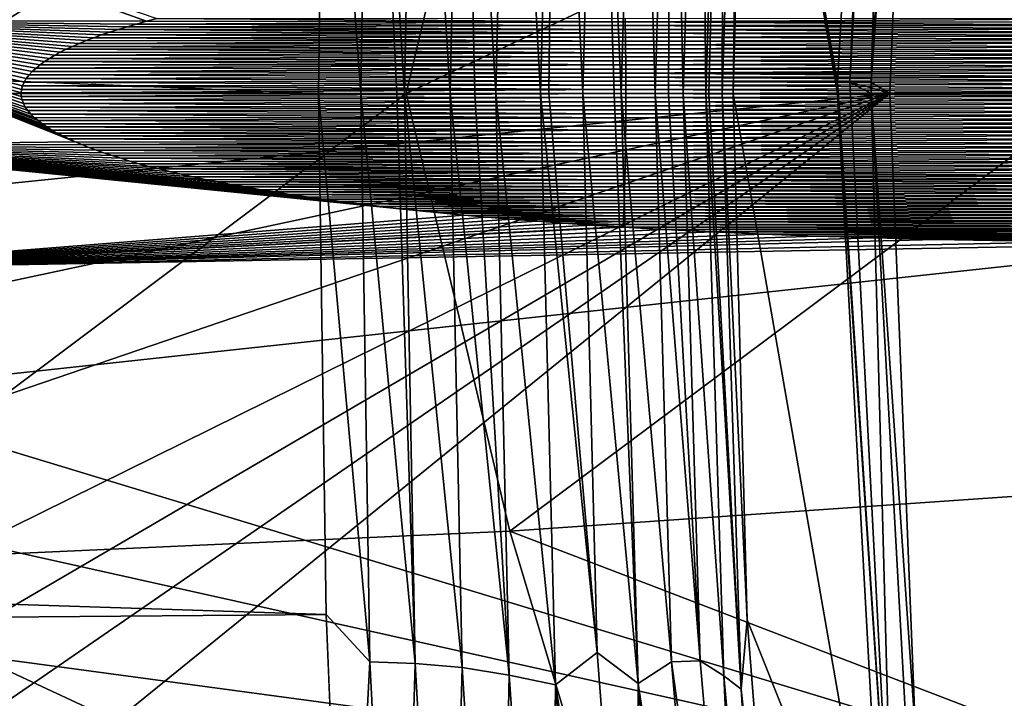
# Model space of a CAD drawing. Header units: metres. Extents: x -23 to 245, y -35 to 23.
# Tile 128 of 166: x 198.49 to 201.34, y -1.75 to 0.21. Entities that reach past the tile are written whole.
import ezdxf

# ---------------------------------------------------------------- set-up
doc = ezdxf.new("R2010")
doc.units = ezdxf.units.M
doc.layers.add('solid_509092_SW0002', color=7, linetype='CONTINUOUS')

msp = doc.modelspace()

# ---------------------------------------------------------------- linework, layer by layer
at = {"layer": 'solid_509092_SW0002'}
for points in [[(200.594666, 1.519918, 275.015442), (200.997131, 2.550088, 273.472931), (200.854965, 0.032237, 273.444641)], [(200.997131, 2.550088, 273.472931), (200.891495, 0.032217, 273.332428), (200.854965, 0.032237, 273.444641)], [(200.997131, 2.550088, 273.472931), (201.024078, 2.462093, 273.358826), (200.891495, 0.032217, 273.332428)], [(201.024078, 2.462093, 273.358826), (201.094772, 2.543943, 273.26062), (200.952942, 0.032158, 273.232361)], [(201.080994, 1.849052, 272.979828), (200.952942, 0.032158, 273.232361), (201.094772, 2.543943, 273.26062)], [(201.024078, 2.462093, 273.358826), (200.952942, 0.032158, 273.232361), (200.891495, 0.032217, 273.332428)], [(152.658768, 1.871954, 265.498077), (199.375519, 1.417285, 275.800781), (199.356552, 0, 275.739777)], [(152.658768, 1.871954, 265.498077), (199.356552, 0, 275.739777), (152.678085, 0, 265.401001)], [(201.080994, 1.849052, 272.979828), (197.521027, -0.000571, 272.271179), (197.546982, -0.353053, 272.276367)], [(201.080994, 1.849052, 272.979828), (197.546982, 0.352278, 272.276367), (197.521027, -0.000571, 272.271179)], [(201.080994, 1.849052, 272.979828), (197.546982, -0.353053, 272.276367), (201.006165, 0, 272.964935)], [(201.080994, 1.849052, 272.979828), (201.006165, 0, 272.964935), (200.952942, 0.032158, 273.232361)], [(199.907166, 1.679223, 275.804077), (200.040878, 1.707311, 275.755371), (199.997452, 0, 275.668762)], [(200.040878, 1.707311, 275.755371), (200.021133, 0, 275.657288), (199.997452, 0, 275.668762)], [(200.040878, 1.707311, 275.755371), (200.119476, 0, 275.600769), (200.021133, 0, 275.657288)], [(200.040878, 1.707311, 275.755371), (200.161057, 1.613854, 275.675964), (200.119476, 0, 275.600769)], [(200.577148, 1.71938, 275.145142), (200.553558, 0, 274.958649), (200.522202, 0, 275.077515)], [(200.526917, 1.681013, 275.263641), (200.577148, 1.71938, 275.145142), (200.522202, 0, 275.077515)], [(200.577148, 1.71938, 275.145142), (200.594666, 1.519918, 275.015442), (200.553558, 0, 274.958649)], [(199.770691, 1.657688, 275.834045), (199.907166, 1.679223, 275.804077), (199.868546, 0, 275.718658)], [(199.907166, 1.679223, 275.804077), (199.997452, 0, 275.668762), (199.868546, 0, 275.718658)], [(200.161057, 1.613854, 275.675964), (200.279724, 1.703034, 275.597443), (200.230865, 0, 275.516388)], [(200.279724, 1.703034, 275.597443), (200.32843, 0, 275.418427), (200.230865, 0, 275.516388)], [(200.279724, 1.703034, 275.597443), (200.375854, 1.64117, 275.490479), (200.32843, 0, 275.418427)], [(200.458801, 1.637839, 275.37851), (200.526917, 1.681013, 275.263641), (200.475204, 0, 275.194305)], [(200.526917, 1.681013, 275.263641), (200.484116, 0, 275.17514), (200.475204, 0, 275.194305)], [(200.526917, 1.681013, 275.263641), (200.522202, 0, 275.077515), (200.484116, 0, 275.17514)], [(199.770691, 1.657688, 275.834045), (199.73671, 0, 275.749878), (199.635452, 1.645342, 275.846069)], [(199.770691, 1.657688, 275.834045), (199.808151, 0, 275.735291), (199.73671, 0, 275.749878)], [(199.770691, 1.657688, 275.834045), (199.868546, 0, 275.718658), (199.808151, 0, 275.735291)], [(199.504807, 1.640908, 275.8414), (199.478424, 0, 275.758972), (199.375519, 1.417285, 275.800781)], [(199.504807, 1.640908, 275.8414), (199.582657, 0, 275.763367), (199.478424, 0, 275.758972)], [(199.635452, 1.645342, 275.846069), (199.604279, 0, 275.762909), (199.504807, 1.640908, 275.8414)], [(199.504807, 1.640908, 275.8414), (199.604279, 0, 275.762909), (199.582657, 0, 275.763367)], [(199.635452, 1.645342, 275.846069), (199.73671, 0, 275.749878), (199.604279, 0, 275.762909)], [(200.375854, 1.64117, 275.490479), (200.367661, 0, 275.370209), (200.32843, 0, 275.418427)], [(200.375854, 1.64117, 275.490479), (200.410004, 0, 275.310303), (200.367661, 0, 275.370209)], [(200.375854, 1.64117, 275.490479), (200.458801, 1.637839, 275.37851), (200.410004, 0, 275.310303)], [(200.458801, 1.637839, 275.37851), (200.475204, 0, 275.194305), (200.410004, 0, 275.310303)], [(200.161057, 1.613854, 275.675964), (200.21051, 0, 275.533691), (200.119476, 0, 275.600769)], [(200.161057, 1.613854, 275.675964), (200.230865, 0, 275.516388), (200.21051, 0, 275.533691)], [(200.594666, 1.519918, 275.015442), (200.854935, 0, 273.444641), (200.553558, 0, 274.958649)], [(200.594666, 1.519918, 275.015442), (200.85495, 0.016118, 273.444641), (200.854935, 0, 273.444641)], [(200.594666, 1.519918, 275.015442), (200.854965, 0.032237, 273.444641), (200.85495, 0.016118, 273.444641)], [(199.375519, 1.417285, 275.800781), (199.478424, 0, 275.758972), (199.356552, 0, 275.739777)], [(197.79805, 1.359189, 300.201172), (197.614395, 0, 300.185944), (199.908997, 1.263521, 300.624268)], [(199.908997, 1.263521, 300.624268), (197.614395, 0, 300.185944), (199.609558, 0, 300.583069)], [(201.987045, 1.120038, 301.04187), (199.908997, 1.263521, 300.624268), (199.609558, 0, 300.583069)], [(201.987045, 1.120038, 301.04187), (199.609558, 0, 300.583069), (201.602676, 0, 300.979828)], [(198.858963, 0.208371, 270.189972), (197.777527, 0.21004, 270.314606), (197.836548, 0.574299, 270.309479)], [(198.888657, 0.216088, 270.186584), (198.858963, 0.208371, 270.189972), (197.836548, 0.574299, 270.309479)], [(198.652802, -0.139255, 270.213593), (197.772339, -0.149807, 270.315063), (197.777527, 0.21004, 270.314606)], [(198.634476, -0.130975, 270.215698), (198.652802, -0.139255, 270.213593), (197.777527, 0.21004, 270.314606)], [(198.617172, -0.122591, 270.217682), (198.634476, -0.130975, 270.215698), (197.777527, 0.21004, 270.314606)], [(198.600861, -0.114073, 270.219543), (198.617172, -0.122591, 270.217682), (197.777527, 0.21004, 270.314606)], [(198.585571, -0.105419, 270.221283), (198.600861, -0.114073, 270.219543), (197.777527, 0.21004, 270.314606)], [(198.571289, -0.096597, 270.222931), (198.585571, -0.105419, 270.221283), (197.777527, 0.21004, 270.314606)], [(198.558044, -0.087592, 270.224426), (198.571289, -0.096597, 270.222931), (197.777527, 0.21004, 270.314606)], [(198.545868, -0.078383, 270.22583), (198.558044, -0.087592, 270.224426), (197.777527, 0.21004, 270.314606)], [(198.534821, -0.068941, 270.227081), (198.545868, -0.078383, 270.22583), (197.777527, 0.21004, 270.314606)], [(198.524979, -0.059263, 270.22821), (198.534821, -0.068941, 270.227081), (197.777527, 0.21004, 270.314606)], [(198.516418, -0.049277, 270.229187), (198.524979, -0.059263, 270.22821), (197.777527, 0.21004, 270.314606)], [(198.509247, -0.039065, 270.230011), (198.516418, -0.049277, 270.229187), (197.777527, 0.21004, 270.314606)], [(198.503738, -0.028848, 270.230652), (198.509247, -0.039065, 270.230011), (197.777527, 0.21004, 270.314606)], [(198.499863, -0.018599, 270.23111), (198.503738, -0.028848, 270.230652), (197.777527, 0.21004, 270.314606)], [(198.49765, -0.008419, 270.231354), (198.499863, -0.018599, 270.23111), (197.777527, 0.21004, 270.314606)], [(198.497101, 0.001701, 270.231415), (198.49765, -0.008419, 270.231354), (197.777527, 0.21004, 270.314606)], [(198.498245, 0.011972, 270.231293), (198.497101, 0.001701, 270.231415), (197.777527, 0.21004, 270.314606)], [(198.501099, 0.022404, 270.230957), (198.498245, 0.011972, 270.231293), (197.777527, 0.21004, 270.314606)], [(198.505707, 0.032886, 270.230438), (198.501099, 0.022404, 270.230957), (197.777527, 0.21004, 270.314606)], [(198.512146, 0.043456, 270.229706), (198.505707, 0.032886, 270.230438), (197.777527, 0.21004, 270.314606)], [(198.520065, 0.053808, 270.22879), (198.512146, 0.043456, 270.229706), (197.777527, 0.21004, 270.314606)], [(198.529449, 0.063842, 270.227722), (198.520065, 0.053808, 270.22879), (197.777527, 0.21004, 270.314606)], [(198.5401, 0.07362, 270.226501), (198.529449, 0.063842, 270.227722), (197.777527, 0.21004, 270.314606)], [(198.551956, 0.083129, 270.225128), (198.5401, 0.07362, 270.226501), (197.777527, 0.21004, 270.314606)], [(198.564941, 0.09241, 270.223633), (198.551956, 0.083129, 270.225128), (197.777527, 0.21004, 270.314606)], [(198.57901, 0.101483, 270.222046), (198.564941, 0.09241, 270.223633), (197.777527, 0.21004, 270.314606)], [(198.594147, 0.110368, 270.220306), (198.57901, 0.101483, 270.222046), (197.777527, 0.21004, 270.314606)], [(198.610291, 0.119096, 270.218445), (198.594147, 0.110368, 270.220306), (197.777527, 0.21004, 270.314606)], [(198.627487, 0.127674, 270.216492), (198.610291, 0.119096, 270.218445), (197.777527, 0.21004, 270.314606)], [(198.645721, 0.136133, 270.214386), (198.627487, 0.127674, 270.216492), (197.777527, 0.21004, 270.314606)], [(198.664978, 0.144474, 270.212189), (198.645721, 0.136133, 270.214386), (197.777527, 0.21004, 270.314606)], [(198.685287, 0.152722, 270.209869), (198.664978, 0.144474, 270.212189), (197.777527, 0.21004, 270.314606)], [(198.70668, 0.160876, 270.207428), (198.685287, 0.152722, 270.209869), (197.777527, 0.21004, 270.314606)], [(198.729156, 0.168956, 270.204834), (198.70668, 0.160876, 270.207428), (197.777527, 0.21004, 270.314606)], [(198.752747, 0.17696, 270.202148), (198.729156, 0.168956, 270.204834), (197.777527, 0.21004, 270.314606)], [(198.777512, 0.184901, 270.19931), (198.752747, 0.17696, 270.202148), (197.777527, 0.21004, 270.314606)], [(198.803421, 0.192779, 270.19635), (198.777512, 0.184901, 270.19931), (197.777527, 0.21004, 270.314606)], [(198.830582, 0.200603, 270.193237), (198.803421, 0.192779, 270.19635), (197.777527, 0.21004, 270.314606)], [(198.858963, 0.208371, 270.189972), (198.830582, 0.200603, 270.193237), (197.777527, 0.21004, 270.314606)], [(200.242264, 0.195893, 270.172577), (198.803421, 0.192779, 270.19635), (198.830582, 0.200603, 270.193237)], [(200.24205, 0.206774, 270.167664), (198.830582, 0.200603, 270.193237), (198.858963, 0.208371, 270.189972)], [(200.242264, 0.195893, 270.172577), (198.830582, 0.200603, 270.193237), (200.24205, 0.206774, 270.167664)], [(200.24205, 0.206774, 270.167664), (198.858963, 0.208371, 270.189972), (198.888657, 0.216088, 270.186584)], [(200.24205, 0.206774, 270.167664), (198.888657, 0.216088, 270.186584), (200.241837, 0.217545, 270.162537)], [(201.828247, 0.216107, 270.045471), (200.24205, 0.206774, 270.167664), (200.241837, 0.217545, 270.162537)], [(201.828247, 0.216107, 270.045471), (201.825302, 0.206123, 270.050537), (200.24205, 0.206774, 270.167664)], [(201.822495, 0.19612, 270.055328), (200.242264, 0.195893, 270.172577), (200.24205, 0.206774, 270.167664)], [(201.825302, 0.206123, 270.050537), (201.822495, 0.19612, 270.055328), (200.24205, 0.206774, 270.167664)], [(200.242661, 0.173825, 270.18158), (198.729156, 0.168956, 270.204834), (198.752747, 0.17696, 270.202148)], [(200.242844, 0.162651, 270.185699), (198.729156, 0.168956, 270.204834), (200.242661, 0.173825, 270.18158)], [(200.242661, 0.173825, 270.18158), (198.752747, 0.17696, 270.202148), (198.777512, 0.184901, 270.19931)], [(200.242477, 0.184908, 270.177185), (198.777512, 0.184901, 270.19931), (198.803421, 0.192779, 270.19635)], [(200.242661, 0.173825, 270.18158), (198.777512, 0.184901, 270.19931), (200.242477, 0.184908, 270.177185)], [(200.242477, 0.184908, 270.177185), (198.803421, 0.192779, 270.19635), (200.242264, 0.195893, 270.172577)], [(201.822495, 0.19612, 270.055328), (201.819839, 0.186122, 270.059906), (200.242264, 0.195893, 270.172577)], [(201.819839, 0.186122, 270.059906), (200.242477, 0.184908, 270.177185), (200.242264, 0.195893, 270.172577)], [(201.819839, 0.186122, 270.059906), (201.817337, 0.17613, 270.064209), (200.242477, 0.184908, 270.177185)], [(201.817337, 0.17613, 270.064209), (200.242661, 0.173825, 270.18158), (200.242477, 0.184908, 270.177185)], [(201.817337, 0.17613, 270.064209), (201.814987, 0.166086, 270.068268), (200.242661, 0.173825, 270.18158)], [(201.814987, 0.166086, 270.068268), (200.242844, 0.162651, 270.185699), (200.242661, 0.173825, 270.18158)], [(200.243164, 0.140051, 270.193176), (198.645721, 0.136133, 270.214386), (198.664978, 0.144474, 270.212189)], [(200.243011, 0.151391, 270.189575), (198.664978, 0.144474, 270.212189), (198.685287, 0.152722, 270.209869)], [(200.243164, 0.140051, 270.193176), (198.664978, 0.144474, 270.212189), (200.243011, 0.151391, 270.189575)], [(200.243011, 0.151391, 270.189575), (198.685287, 0.152722, 270.209869), (198.70668, 0.160876, 270.207428)], [(200.242844, 0.162651, 270.185699), (198.70668, 0.160876, 270.207428), (198.729156, 0.168956, 270.204834)], [(200.243011, 0.151391, 270.189575), (198.70668, 0.160876, 270.207428), (200.242844, 0.162651, 270.185699)], [(201.814987, 0.166086, 270.068268), (201.812805, 0.156005, 270.072052), (200.242844, 0.162651, 270.185699)], [(201.812805, 0.156005, 270.072052), (200.243011, 0.151391, 270.189575), (200.242844, 0.162651, 270.185699)], [(201.812805, 0.156005, 270.072052), (201.81076, 0.145907, 270.075592), (200.243011, 0.151391, 270.189575)], [(201.81076, 0.145907, 270.075592), (200.243164, 0.140051, 270.193176), (200.243011, 0.151391, 270.189575)], [(201.81076, 0.145907, 270.075592), (201.80867, 0.134802, 270.079224), (200.243164, 0.140051, 270.193176)], [(200.243439, 0.117158, 270.199554), (198.594147, 0.110368, 270.220306), (198.610291, 0.119096, 270.218445)], [(200.243561, 0.105617, 270.202362), (198.594147, 0.110368, 270.220306), (200.243439, 0.117158, 270.199554)], [(200.243439, 0.117158, 270.199554), (198.610291, 0.119096, 270.218445), (198.627487, 0.127674, 270.216492)], [(200.243301, 0.128638, 270.196503), (198.627487, 0.127674, 270.216492), (198.645721, 0.136133, 270.214386)], [(200.243439, 0.117158, 270.199554), (198.627487, 0.127674, 270.216492), (200.243301, 0.128638, 270.196503)], [(200.243301, 0.128638, 270.196503), (198.645721, 0.136133, 270.214386), (200.243164, 0.140051, 270.193176)], [(201.80867, 0.134802, 270.079224), (200.243301, 0.128638, 270.196503), (200.243164, 0.140051, 270.193176)], [(201.80867, 0.134802, 270.079224), (201.806763, 0.123726, 270.08255), (200.243301, 0.128638, 270.196503)], [(201.806763, 0.123726, 270.08255), (200.243439, 0.117158, 270.199554), (200.243301, 0.128638, 270.196503)], [(201.806763, 0.123726, 270.08255), (201.805023, 0.112706, 270.085571), (200.243439, 0.117158, 270.199554)], [(201.805023, 0.112706, 270.085571), (200.243561, 0.105617, 270.202362), (200.243439, 0.117158, 270.199554)], [(200.243774, 0.082376, 270.207092), (198.551956, 0.083129, 270.225128), (198.564941, 0.09241, 270.223633)], [(200.243668, 0.094021, 270.204865), (198.564941, 0.09241, 270.223633), (198.57901, 0.101483, 270.222046)], [(200.243774, 0.082376, 270.207092), (198.564941, 0.09241, 270.223633), (200.243668, 0.094021, 270.204865)], [(200.243561, 0.105617, 270.202362), (198.57901, 0.101483, 270.222046), (198.594147, 0.110368, 270.220306)], [(200.243668, 0.094021, 270.204865), (198.57901, 0.101483, 270.222046), (200.243561, 0.105617, 270.202362)], [(201.805023, 0.112706, 270.085571), (201.803436, 0.101754, 270.088348), (200.243561, 0.105617, 270.202362)], [(201.803436, 0.101754, 270.088348), (200.243668, 0.094021, 270.204865), (200.243561, 0.105617, 270.202362)], [(201.803436, 0.101754, 270.088348), (201.802032, 0.090837, 270.09079), (200.243668, 0.094021, 270.204865)], [(201.802032, 0.090837, 270.09079), (200.243774, 0.082376, 270.207092), (200.243668, 0.094021, 270.204865)], [(201.802032, 0.090837, 270.09079), (201.800797, 0.079954, 270.092987), (200.243774, 0.082376, 270.207092)], [(200.243927, 0.058963, 270.210663), (198.520065, 0.053808, 270.22879), (198.529449, 0.063842, 270.227722)], [(200.243988, 0.047208, 270.212036), (198.520065, 0.053808, 270.22879), (200.243927, 0.058963, 270.210663)], [(200.243851, 0.070688, 270.209015), (198.529449, 0.063842, 270.227722), (198.5401, 0.07362, 270.226501)], [(200.243927, 0.058963, 270.210663), (198.529449, 0.063842, 270.227722), (200.243851, 0.070688, 270.209015)], [(200.243774, 0.082376, 270.207092), (198.5401, 0.07362, 270.226501), (198.551956, 0.083129, 270.225128)], [(200.243851, 0.070688, 270.209015), (198.5401, 0.07362, 270.226501), (200.243774, 0.082376, 270.207092)], [(201.800797, 0.079954, 270.092987), (200.243851, 0.070688, 270.209015), (200.243774, 0.082376, 270.207092)], [(201.800797, 0.079954, 270.092987), (201.799713, 0.069103, 270.094879), (200.243851, 0.070688, 270.209015)], [(201.799713, 0.069103, 270.094879), (200.243927, 0.058963, 270.210663), (200.243851, 0.070688, 270.209015)], [(201.799713, 0.069103, 270.094879), (201.798798, 0.058286, 270.096466), (200.243927, 0.058963, 270.210663)], [(201.798065, 0.047502, 270.097748), (200.243988, 0.047208, 270.212036), (200.243927, 0.058963, 270.210663)], [(201.798798, 0.058286, 270.096466), (201.798065, 0.047502, 270.097748), (200.243927, 0.058963, 270.210663)], [(200.244064, 0.02363, 270.213867), (198.501099, 0.022404, 270.230957), (198.505707, 0.032886, 270.230438)], [(200.244034, 0.035428, 270.213104), (198.505707, 0.032886, 270.230438), (198.512146, 0.043456, 270.229706)], [(200.244064, 0.02363, 270.213867), (198.505707, 0.032886, 270.230438), (200.244034, 0.035428, 270.213104)], [(200.243988, 0.047208, 270.212036), (198.512146, 0.043456, 270.229706), (198.520065, 0.053808, 270.22879)], [(200.244034, 0.035428, 270.213104), (198.512146, 0.043456, 270.229706), (200.243988, 0.047208, 270.212036)], [(201.798065, 0.047502, 270.097748), (201.797485, 0.036751, 270.098755), (200.243988, 0.047208, 270.212036)], [(201.797485, 0.036751, 270.098755), (200.244034, 0.035428, 270.213104), (200.243988, 0.047208, 270.212036)], [(201.797485, 0.036751, 270.098755), (201.797012, 0.025664, 270.099609), (200.244034, 0.035428, 270.213104)], [(201.797012, 0.025664, 270.099609), (200.244064, 0.02363, 270.213867), (200.244034, 0.035428, 270.213104)], [(200.85495, 0.016118, 273.444641), (200.854965, 0.032237, 273.444641), (201.017471, -2.400246, 273.357513)], [(200.854965, 0.032237, 273.444641), (200.891495, 0.032217, 273.332428), (201.017471, -2.400246, 273.357513)], [(200.891495, 0.032217, 273.332428), (200.952927, 0.016079, 273.232361), (200.952927, 0, 273.232361)], [(201.017471, -2.400246, 273.357513), (200.891495, 0.032217, 273.332428), (200.952927, 0, 273.232361)], [(200.891495, 0.032217, 273.332428), (200.952942, 0.032158, 273.232361), (200.952927, 0.016079, 273.232361)], [(201.006165, 0, 272.964935), (200.952927, 0.016079, 273.232361), (200.952942, 0.032158, 273.232361)], [(152.678085, 0, 265.401001), (199.377899, -1.5041, 275.807983), (152.658768, -1.871932, 265.498077)], [(152.678085, 0, 265.401001), (199.356552, 0, 275.739777), (199.377899, -1.5041, 275.807983)], [(197.546982, -0.353053, 272.276367), (197.628113, -0.720924, 272.292511), (201.006165, 0, 272.964935)], [(197.628113, -0.720924, 272.292511), (197.770905, -1.103493, 272.320923), (201.006165, 0, 272.964935)], [(197.770905, -1.103493, 272.320923), (197.981171, -1.493634, 272.362793), (201.006165, 0, 272.964935)], [(197.981171, -1.493634, 272.362793), (198.113556, -1.689939, 272.38913), (201.006165, 0, 272.964935)], [(198.113556, -1.689939, 272.38913), (198.265808, -1.885767, 272.419434), (201.006165, 0, 272.964935)], [(198.265808, -1.885767, 272.419434), (198.438354, -2.080821, 272.453796), (201.006165, 0, 272.964935)], [(198.438354, -2.080821, 272.453796), (201.080978, -1.848937, 272.979828), (201.006165, 0, 272.964935)], [(200.24408, 0.01182, 270.214325), (198.497101, 0.001701, 270.231415), (198.498245, 0.011972, 270.231293)], [(200.244095, 0.000003, 270.214478), (198.497101, 0.001701, 270.231415), (200.24408, 0.01182, 270.214325)], [(200.244095, 0.000003, 270.214478), (198.49765, -0.008419, 270.231354), (198.497101, 0.001701, 270.231415)], [(200.24408, -0.011813, 270.214325), (198.49765, -0.008419, 270.231354), (200.244095, 0.000003, 270.214478)], [(200.24408, 0.01182, 270.214325), (198.498245, 0.011972, 270.231293), (198.501099, 0.022404, 270.230957)], [(200.24408, 0.01182, 270.214325), (198.501099, 0.022404, 270.230957), (200.244064, 0.02363, 270.213867)], [(199.356552, 0, 275.739777), (199.478424, 0, 275.758972), (199.504807, -1.640907, 275.8414)], [(199.377899, -1.5041, 275.807983), (199.356552, 0, 275.739777), (199.504807, -1.640907, 275.8414)], [(199.478424, 0, 275.758972), (199.582657, 0, 275.763367), (199.635452, -1.64534, 275.846069)], [(199.504807, -1.640907, 275.8414), (199.478424, 0, 275.758972), (199.635452, -1.64534, 275.846069)], [(199.582657, 0, 275.763367), (199.604279, 0, 275.762909), (199.635452, -1.64534, 275.846069)], [(199.604279, 0, 275.762909), (199.73671, 0, 275.749878), (199.770691, -1.657686, 275.834045)], [(199.635452, -1.64534, 275.846069), (199.604279, 0, 275.762909), (199.770691, -1.657686, 275.834045)], [(199.73671, 0, 275.749878), (199.808151, 0, 275.735291), (199.907166, -1.679222, 275.804077)], [(199.770691, -1.657686, 275.834045), (199.73671, 0, 275.749878), (199.907166, -1.679222, 275.804077)], [(199.808151, 0, 275.735291), (199.868546, 0, 275.718658), (199.907166, -1.679222, 275.804077)], [(199.868546, 0, 275.718658), (199.997452, 0, 275.668762), (200.040878, -1.70731, 275.755371)], [(199.907166, -1.679222, 275.804077), (199.868546, 0, 275.718658), (200.040878, -1.70731, 275.755371)], [(200.161057, -1.613871, 275.675964), (200.040878, -1.70731, 275.755371), (199.997452, 0, 275.668762)], [(200.021133, 0, 275.657288), (200.161057, -1.613871, 275.675964), (199.997452, 0, 275.668762)], [(200.021133, 0, 275.657288), (200.119476, 0, 275.600769), (200.161057, -1.613871, 275.675964)], [(200.279724, -1.703047, 275.597443), (200.161057, -1.613871, 275.675964), (200.119476, 0, 275.600769)], [(200.21051, 0, 275.533691), (200.279724, -1.703047, 275.597443), (200.119476, 0, 275.600769)], [(200.21051, 0, 275.533691), (200.230865, 0, 275.516388), (200.279724, -1.703047, 275.597443)], [(200.230865, 0, 275.516388), (200.32843, 0, 275.418427), (200.375854, -1.64118, 275.490479)], [(200.279724, -1.703047, 275.597443), (200.230865, 0, 275.516388), (200.375854, -1.64118, 275.490479)], [(201.797012, 0.025664, 270.099609), (201.796722, 0.014552, 270.100128), (200.244064, 0.02363, 270.213867)], [(201.796722, 0.014552, 270.100128), (200.24408, 0.01182, 270.214325), (200.244064, 0.02363, 270.213867)], [(201.796722, 0.014552, 270.100128), (201.796585, 0.003416, 270.100372), (200.24408, 0.01182, 270.214325)], [(201.796585, 0.003416, 270.100372), (200.244095, 0.000003, 270.214478), (200.24408, 0.01182, 270.214325)], [(201.796616, -0.007746, 270.100311), (200.24408, -0.011813, 270.214325), (200.244095, 0.000003, 270.214478)], [(201.796585, 0.003416, 270.100372), (201.796616, -0.007746, 270.100311), (200.244095, 0.000003, 270.214478)], [(200.32843, 0, 275.418427), (200.367661, 0, 275.370209), (200.458801, -1.637848, 275.37851)], [(200.375854, -1.64118, 275.490479), (200.32843, 0, 275.418427), (200.458801, -1.637848, 275.37851)], [(200.367661, 0, 275.370209), (200.410004, 0, 275.310303), (200.458801, -1.637848, 275.37851)], [(200.410004, 0, 275.310303), (200.475204, 0, 275.194305), (200.526917, -1.68102, 275.263641)], [(200.458801, -1.637848, 275.37851), (200.410004, 0, 275.310303), (200.526917, -1.68102, 275.263641)], [(200.475204, 0, 275.194305), (200.484116, 0, 275.17514), (200.577148, -1.719386, 275.145142)], [(200.526917, -1.68102, 275.263641), (200.475204, 0, 275.194305), (200.577148, -1.719386, 275.145142)], [(200.484116, 0, 275.17514), (200.522202, 0, 275.077515), (200.577148, -1.719386, 275.145142)], [(200.594666, -1.519917, 275.015442), (200.522202, 0, 275.077515), (200.553558, 0, 274.958649)], [(200.594666, -1.519917, 275.015442), (200.577148, -1.719386, 275.145142), (200.522202, 0, 275.077515)], [(200.85495, 0.016118, 273.444641), (201.017471, -2.400246, 273.357513), (200.854935, 0, 273.444641)], [(201.006165, 0, 272.964935), (200.952927, 0, 273.232361), (200.952927, 0.016079, 273.232361)], [(201.091354, -2.51313, 273.259918), (201.017471, -2.400246, 273.357513), (200.952927, 0, 273.232361)], [(201.080978, -1.848937, 272.979828), (201.091354, -2.51313, 273.259918), (200.952927, 0, 273.232361)], [(201.080978, -1.848937, 272.979828), (200.952927, 0, 273.232361), (201.006165, 0, 272.964935)], [(199.609558, 0, 300.583069), (197.614395, 0, 300.185944), (197.798065, -1.359247, 300.201172)], [(199.908997, -1.263538, 300.624268), (199.609558, 0, 300.583069), (197.798065, -1.359247, 300.201172)], [(200.24408, -0.011813, 270.214325), (198.499863, -0.018599, 270.23111), (198.49765, -0.008419, 270.231354)], [(200.244064, -0.023624, 270.213867), (198.499863, -0.018599, 270.23111), (200.24408, -0.011813, 270.214325)], [(200.244064, -0.023624, 270.213867), (198.503738, -0.028848, 270.230652), (198.499863, -0.018599, 270.23111)], [(200.244034, -0.035422, 270.213104), (198.503738, -0.028848, 270.230652), (200.244064, -0.023624, 270.213867)], [(201.602676, 0, 300.979828), (199.609558, 0, 300.583069), (199.908997, -1.263538, 300.624268)], [(201.987183, -1.120422, 301.04187), (201.602676, 0, 300.979828), (199.908997, -1.263538, 300.624268)], [(201.797195, -0.030143, 270.099304), (200.244034, -0.035422, 270.213104), (200.244064, -0.023624, 270.213867)], [(201.796829, -0.018932, 270.099945), (200.244064, -0.023624, 270.213867), (200.24408, -0.011813, 270.214325)], [(201.796829, -0.018932, 270.099945), (201.797195, -0.030143, 270.099304), (200.244064, -0.023624, 270.213867)], [(201.796616, -0.007746, 270.100311), (201.796829, -0.018932, 270.099945), (200.24408, -0.011813, 270.214325)], [(200.993698, -2.519201, 273.47226), (200.594666, -1.519917, 275.015442), (200.553558, 0, 274.958649)], [(200.854935, 0, 273.444641), (200.993698, -2.519201, 273.47226), (200.553558, 0, 274.958649)], [(201.017471, -2.400246, 273.357513), (200.993698, -2.519201, 273.47226), (200.854935, 0, 273.444641)], [(200.244034, -0.035422, 270.213104), (198.509247, -0.039065, 270.230011), (198.503738, -0.028848, 270.230652)], [(200.243988, -0.047202, 270.212036), (198.509247, -0.039065, 270.230011), (200.244034, -0.035422, 270.213104)], [(200.243988, -0.047202, 270.212036), (198.516418, -0.049277, 270.229187), (198.509247, -0.039065, 270.230011)], [(200.243927, -0.058957, 270.210663), (198.516418, -0.049277, 270.229187), (200.243988, -0.047202, 270.212036)], [(200.243927, -0.058957, 270.210663), (198.524979, -0.059263, 270.22821), (198.516418, -0.049277, 270.229187)], [(201.798431, -0.052632, 270.097107), (200.243927, -0.058957, 270.210663), (200.243988, -0.047202, 270.212036)], [(201.798431, -0.052632, 270.097107), (201.799286, -0.063909, 270.095612), (200.243927, -0.058957, 270.210663)], [(201.797729, -0.041377, 270.098358), (200.243988, -0.047202, 270.212036), (200.244034, -0.035422, 270.213104)], [(201.797729, -0.041377, 270.098358), (201.798431, -0.052632, 270.097107), (200.243988, -0.047202, 270.212036)], [(201.797195, -0.030143, 270.099304), (201.797729, -0.041377, 270.098358), (200.244034, -0.035422, 270.213104)], [(200.243851, -0.070682, 270.209015), (198.524979, -0.059263, 270.22821), (200.243927, -0.058957, 270.210663)], [(200.243851, -0.070682, 270.209015), (198.534821, -0.068941, 270.227081), (198.524979, -0.059263, 270.22821)], [(200.243851, -0.070682, 270.209015), (198.545868, -0.078383, 270.22583), (198.534821, -0.068941, 270.227081)], [(200.243774, -0.08237, 270.207092), (198.545868, -0.078383, 270.22583), (200.243851, -0.070682, 270.209015)], [(200.243774, -0.08237, 270.207092), (198.558044, -0.087592, 270.224426), (198.545868, -0.078383, 270.22583)], [(200.243668, -0.094016, 270.204865), (198.558044, -0.087592, 270.224426), (200.243774, -0.08237, 270.207092)], [(201.801544, -0.086541, 270.091675), (200.243668, -0.094016, 270.204865), (200.243774, -0.08237, 270.207092)], [(201.800323, -0.075212, 270.093781), (200.243774, -0.08237, 270.207092), (200.243851, -0.070682, 270.209015)], [(201.800323, -0.075212, 270.093781), (201.801544, -0.086541, 270.091675), (200.243774, -0.08237, 270.207092)], [(201.799286, -0.063909, 270.095612), (200.243851, -0.070682, 270.209015), (200.243927, -0.058957, 270.210663)], [(201.799286, -0.063909, 270.095612), (201.800323, -0.075212, 270.093781), (200.243851, -0.070682, 270.209015)], [(200.243668, -0.094016, 270.204865), (198.571289, -0.096597, 270.222931), (198.558044, -0.087592, 270.224426)], [(200.243561, -0.105612, 270.202362), (198.571289, -0.096597, 270.222931), (200.243668, -0.094016, 270.204865)], [(200.243561, -0.105612, 270.202362), (198.585571, -0.105419, 270.221283), (198.571289, -0.096597, 270.222931)], [(200.243561, -0.105612, 270.202362), (198.600861, -0.114073, 270.219543), (198.585571, -0.105419, 270.221283)], [(200.243439, -0.117154, 270.199554), (198.600861, -0.114073, 270.219543), (200.243561, -0.105612, 270.202362)], [(201.80452, -0.109294, 270.086456), (200.243439, -0.117154, 270.199554), (200.243561, -0.105612, 270.202362)], [(201.80452, -0.109294, 270.086456), (201.806274, -0.120744, 270.083374), (200.243439, -0.117154, 270.199554)], [(201.802933, -0.097901, 270.089233), (200.243561, -0.105612, 270.202362), (200.243668, -0.094016, 270.204865)], [(201.802933, -0.097901, 270.089233), (201.80452, -0.109294, 270.086456), (200.243561, -0.105612, 270.202362)], [(201.801544, -0.086541, 270.091675), (201.802933, -0.097901, 270.089233), (200.243668, -0.094016, 270.204865)], [(198.652802, -0.139255, 270.213593), (198.672134, -0.147429, 270.211365), (197.772339, -0.149807, 270.315063)], [(200.243439, -0.117154, 270.199554), (198.617172, -0.122591, 270.217682), (198.600861, -0.114073, 270.219543)], [(200.243301, -0.128634, 270.196503), (198.617172, -0.122591, 270.217682), (200.243439, -0.117154, 270.199554)], [(200.243301, -0.128634, 270.196503), (198.634476, -0.130975, 270.215698), (198.617172, -0.122591, 270.217682)], [(200.243164, -0.140047, 270.193176), (198.634476, -0.130975, 270.215698), (200.243301, -0.128634, 270.196503)], [(200.243164, -0.140047, 270.193176), (198.652802, -0.139255, 270.213593), (198.634476, -0.130975, 270.215698)], [(200.243164, -0.140047, 270.193176), (198.672134, -0.147429, 270.211365), (198.652802, -0.139255, 270.213593)], [(200.243011, -0.151387, 270.189575), (198.672134, -0.147429, 270.211365), (200.243164, -0.140047, 270.193176)], [(201.810349, -0.143779, 270.076324), (200.243011, -0.151387, 270.189575), (200.243164, -0.140047, 270.193176)], [(201.808212, -0.132248, 270.080017), (200.243164, -0.140047, 270.193176), (200.243301, -0.128634, 270.196503)], [(201.808212, -0.132248, 270.080017), (201.810349, -0.143779, 270.076324), (200.243164, -0.140047, 270.193176)], [(201.806274, -0.120744, 270.083374), (200.243301, -0.128634, 270.196503), (200.243439, -0.117154, 270.199554)], [(201.806274, -0.120744, 270.083374), (201.808212, -0.132248, 270.080017), (200.243301, -0.128634, 270.196503)], [(198.672134, -0.147429, 270.211365), (198.69252, -0.155523, 270.209045), (197.772339, -0.149807, 270.315063)], [(199.775757, -0.351126, 270.084839), (197.820557, -0.506453, 270.310883), (197.772339, -0.149807, 270.315063)], [(199.775757, -0.351126, 270.084839), (197.772339, -0.149807, 270.315063), (199.648102, -0.338607, 270.099518)], [(199.587982, -0.332162, 270.106415), (199.648102, -0.338607, 270.099518), (197.772339, -0.149807, 270.315063)], [(199.530258, -0.325602, 270.113037), (199.587982, -0.332162, 270.106415), (197.772339, -0.149807, 270.315063)], [(199.474762, -0.318939, 270.119385), (199.530258, -0.325602, 270.113037), (197.772339, -0.149807, 270.315063)], [(199.421509, -0.312176, 270.125488), (199.474762, -0.318939, 270.119385), (197.772339, -0.149807, 270.315063)], [(199.370316, -0.305325, 270.131378), (199.421509, -0.312176, 270.125488), (197.772339, -0.149807, 270.315063)], [(199.321213, -0.298388, 270.136993), (199.370316, -0.305325, 270.131378), (197.772339, -0.149807, 270.315063)], [(199.274017, -0.291375, 270.142426), (199.321213, -0.298388, 270.136993), (197.772339, -0.149807, 270.315063)], [(199.22876, -0.284288, 270.147614), (199.274017, -0.291375, 270.142426), (197.772339, -0.149807, 270.315063)], [(199.185287, -0.277135, 270.152588), (199.22876, -0.284288, 270.147614), (197.772339, -0.149807, 270.315063)], [(199.1436, -0.269919, 270.157379), (199.185287, -0.277135, 270.152588), (197.772339, -0.149807, 270.315063)], [(199.103592, -0.262645, 270.161957), (199.1436, -0.269919, 270.157379), (197.772339, -0.149807, 270.315063)], [(199.065231, -0.255316, 270.166351), (199.103592, -0.262645, 270.161957), (197.772339, -0.149807, 270.315063)], [(199.028442, -0.247935, 270.170563), (199.065231, -0.255316, 270.166351), (197.772339, -0.149807, 270.315063)], [(198.993179, -0.240504, 270.174591), (199.028442, -0.247935, 270.170563), (197.772339, -0.149807, 270.315063)], [(198.959381, -0.233025, 270.178467), (198.993179, -0.240504, 270.174591), (197.772339, -0.149807, 270.315063)], [(198.927002, -0.225501, 270.18219), (198.959381, -0.233025, 270.178467), (197.772339, -0.149807, 270.315063)], [(198.896011, -0.217929, 270.18573), (198.927002, -0.225501, 270.18219), (197.772339, -0.149807, 270.315063)], [(198.866333, -0.210312, 270.189148), (198.896011, -0.217929, 270.18573), (197.772339, -0.149807, 270.315063)], [(198.837952, -0.202648, 270.192383), (198.866333, -0.210312, 270.189148), (197.772339, -0.149807, 270.315063)], [(198.810791, -0.194934, 270.195496), (198.837952, -0.202648, 270.192383), (197.772339, -0.149807, 270.315063)], [(198.784866, -0.187171, 270.198456), (198.810791, -0.194934, 270.195496), (197.772339, -0.149807, 270.315063)], [(198.760101, -0.179351, 270.201294), (198.784866, -0.187171, 270.198456), (197.772339, -0.149807, 270.315063)], [(198.736481, -0.171475, 270.20401), (198.760101, -0.179351, 270.201294), (197.772339, -0.149807, 270.315063)], [(198.713959, -0.163532, 270.206573), (198.736481, -0.171475, 270.20401), (197.772339, -0.149807, 270.315063)], [(198.69252, -0.155523, 270.209045), (198.713959, -0.163532, 270.206573), (197.772339, -0.149807, 270.315063)], [(200.243011, -0.151387, 270.189575), (198.69252, -0.155523, 270.209045), (198.672134, -0.147429, 270.211365)], [(200.242844, -0.162648, 270.185699), (198.69252, -0.155523, 270.209045), (200.243011, -0.151387, 270.189575)], [(200.242844, -0.162648, 270.185699), (198.713959, -0.163532, 270.206573), (198.69252, -0.155523, 270.209045)], [(200.242661, -0.173823, 270.18158), (198.713959, -0.163532, 270.206573), (200.242844, -0.162648, 270.185699)], [(200.242661, -0.173823, 270.18158), (198.736481, -0.171475, 270.20401), (198.713959, -0.163532, 270.206573)], [(201.815155, -0.166831, 270.067963), (200.242661, -0.173823, 270.18158), (200.242844, -0.162648, 270.185699)], [(201.815155, -0.166831, 270.067963), (201.817596, -0.177159, 270.063782), (200.242661, -0.173823, 270.18158)], [(201.812653, -0.155315, 270.072296), (200.242844, -0.162648, 270.185699), (200.243011, -0.151387, 270.189575)], [(201.812653, -0.155315, 270.072296), (201.815155, -0.166831, 270.067963), (200.242844, -0.162648, 270.185699)], [(201.810349, -0.143779, 270.076324), (201.812653, -0.155315, 270.072296), (200.243011, -0.151387, 270.189575)], [(200.242661, -0.173823, 270.18158), (198.760101, -0.179351, 270.201294), (198.736481, -0.171475, 270.20401)], [(200.242477, -0.184906, 270.177185), (198.760101, -0.179351, 270.201294), (200.242661, -0.173823, 270.18158)], [(200.242477, -0.184906, 270.177185), (198.784866, -0.187171, 270.198456), (198.760101, -0.179351, 270.201294)], [(200.242264, -0.195891, 270.172546), (198.784866, -0.187171, 270.198456), (200.242477, -0.184906, 270.177185)], [(200.242264, -0.195891, 270.172546), (198.810791, -0.194934, 270.195496), (198.784866, -0.187171, 270.198456)], [(200.242264, -0.195891, 270.172546), (198.837952, -0.202648, 270.192383), (198.810791, -0.194934, 270.195496)], [(200.24205, -0.206773, 270.167664), (198.837952, -0.202648, 270.192383), (200.242264, -0.195891, 270.172546)], [(201.822952, -0.197766, 270.054565), (200.24205, -0.206773, 270.167664), (200.242264, -0.195891, 270.172546)], [(201.822952, -0.197766, 270.054565), (201.825867, -0.208085, 270.049561), (200.24205, -0.206773, 270.167664)], [(201.82019, -0.187451, 270.059296), (200.242264, -0.195891, 270.172546), (200.242477, -0.184906, 270.177185)], [(201.82019, -0.187451, 270.059296), (201.822952, -0.197766, 270.054565), (200.242264, -0.195891, 270.172546)], [(201.817596, -0.177159, 270.063782), (200.242477, -0.184906, 270.177185), (200.242661, -0.173823, 270.18158)], [(201.817596, -0.177159, 270.063782), (201.82019, -0.187451, 270.059296), (200.242477, -0.184906, 270.177185)], [(200.24205, -0.206773, 270.167664), (198.866333, -0.210312, 270.189148), (198.837952, -0.202648, 270.192383)], [(200.241837, -0.217544, 270.162537), (198.866333, -0.210312, 270.189148), (200.24205, -0.206773, 270.167664)], [(200.241837, -0.217544, 270.162537), (198.896011, -0.217929, 270.18573), (198.866333, -0.210312, 270.189148)], [(200.241608, -0.2282, 270.157166), (198.896011, -0.217929, 270.18573), (200.241837, -0.217544, 270.162537)], [(200.241608, -0.2282, 270.157166), (198.927002, -0.225501, 270.18219), (198.896011, -0.217929, 270.18573)], [(200.241608, -0.2282, 270.157166), (198.959381, -0.233025, 270.178467), (198.927002, -0.225501, 270.18219)], [(201.828949, -0.21838, 270.044281), (200.241608, -0.2282, 270.157166), (200.241837, -0.217544, 270.162537)], [(201.828949, -0.21838, 270.044281), (201.832199, -0.228619, 270.038727), (200.241608, -0.2282, 270.157166)], [(201.825867, -0.208085, 270.049561), (200.241837, -0.217544, 270.162537), (200.24205, -0.206773, 270.167664)], [(201.825867, -0.208085, 270.049561), (201.828949, -0.21838, 270.044281), (200.241837, -0.217544, 270.162537)], [(200.241364, -0.238733, 270.15155), (198.959381, -0.233025, 270.178467), (200.241608, -0.2282, 270.157166)], [(200.241364, -0.238733, 270.15155), (198.993179, -0.240504, 270.174591), (198.959381, -0.233025, 270.178467)], [(200.241104, -0.249138, 270.145691), (198.993179, -0.240504, 270.174591), (200.241364, -0.238733, 270.15155)], [(200.241104, -0.249138, 270.145691), (199.028442, -0.247935, 270.170563), (198.993179, -0.240504, 270.174591)], [(200.241104, -0.249138, 270.145691), (199.065231, -0.255316, 270.166351), (199.028442, -0.247935, 270.170563)], [(200.240845, -0.259408, 270.139618), (199.065231, -0.255316, 270.166351), (200.241104, -0.249138, 270.145691)], [(200.240845, -0.259408, 270.139618), (199.103592, -0.262645, 270.161957), (199.065231, -0.255316, 270.166351)], [(201.842926, -0.258723, 270.020569), (200.240845, -0.259408, 270.139618), (200.241104, -0.249138, 270.145691)], [(201.839188, -0.248814, 270.026886), (200.241104, -0.249138, 270.145691), (200.241364, -0.238733, 270.15155)], [(201.839188, -0.248814, 270.026886), (201.842926, -0.258723, 270.020569), (200.241104, -0.249138, 270.145691)], [(201.835617, -0.238774, 270.032928), (200.241364, -0.238733, 270.15155), (200.241608, -0.2282, 270.157166)], [(201.835617, -0.238774, 270.032928), (201.839188, -0.248814, 270.026886), (200.241364, -0.238733, 270.15155)], [(201.832199, -0.228619, 270.038727), (201.835617, -0.238774, 270.032928), (200.241608, -0.2282, 270.157166)], [(200.24057, -0.269538, 270.133301), (199.103592, -0.262645, 270.161957), (200.240845, -0.259408, 270.139618)], [(200.24057, -0.269538, 270.133301), (199.1436, -0.269919, 270.157379), (199.103592, -0.262645, 270.161957)], [(200.24028, -0.279521, 270.12677), (199.1436, -0.269919, 270.157379), (200.24057, -0.269538, 270.133301)], [(200.24028, -0.279521, 270.12677), (199.185287, -0.277135, 270.152588), (199.1436, -0.269919, 270.157379)], [(200.24028, -0.279521, 270.12677), (199.22876, -0.284288, 270.147614), (199.185287, -0.277135, 270.152588)], [(200.23999, -0.289351, 270.119995), (199.22876, -0.284288, 270.147614), (200.24028, -0.279521, 270.12677)], [(200.23999, -0.289351, 270.119995), (199.274017, -0.291375, 270.142426), (199.22876, -0.284288, 270.147614)], [(201.855164, -0.288061, 270), (200.23999, -0.289351, 270.119995), (200.24028, -0.279521, 270.12677)], [(201.850922, -0.278365, 270.007111), (200.24028, -0.279521, 270.12677), (200.24057, -0.269538, 270.133301)], [(201.850922, -0.278365, 270.007111), (201.855164, -0.288061, 270), (200.24028, -0.279521, 270.12677)], [(201.846832, -0.268575, 270.013977), (200.24057, -0.269538, 270.133301), (200.240845, -0.259408, 270.139618)], [(201.846832, -0.268575, 270.013977), (201.850922, -0.278365, 270.007111), (200.24057, -0.269538, 270.133301)], [(201.842926, -0.258723, 270.020569), (201.846832, -0.268575, 270.013977), (200.240845, -0.259408, 270.139618)], [(200.239685, -0.299022, 270.113037), (199.274017, -0.291375, 270.142426), (200.23999, -0.289351, 270.119995)], [(200.239685, -0.299022, 270.113037), (199.321213, -0.298388, 270.136993), (199.274017, -0.291375, 270.142426)], [(200.239685, -0.299022, 270.113037), (199.370316, -0.305325, 270.131378), (199.321213, -0.298388, 270.136993)], [(200.23938, -0.308529, 270.105835), (199.370316, -0.305325, 270.131378), (200.239685, -0.299022, 270.113037)], [(200.23938, -0.308529, 270.105835), (199.421509, -0.312176, 270.125488), (199.370316, -0.305325, 270.131378)], [(200.239044, -0.317864, 270.098419), (199.421509, -0.312176, 270.125488), (200.23938, -0.308529, 270.105835)], [(200.239044, -0.317864, 270.098419), (199.474762, -0.318939, 270.119385), (199.421509, -0.312176, 270.125488)], [(201.868896, -0.316307, 269.977203), (200.239044, -0.317864, 270.098419), (200.23938, -0.308529, 270.105835)], [(201.864151, -0.307062, 269.985046), (200.23938, -0.308529, 270.105835), (200.239685, -0.299022, 270.113037)], [(201.864151, -0.307062, 269.985046), (201.868896, -0.316307, 269.977203), (200.23938, -0.308529, 270.105835)], [(201.859589, -0.297637, 269.992645), (200.239685, -0.299022, 270.113037), (200.23999, -0.289351, 270.119995)], [(201.859589, -0.297637, 269.992645), (201.864151, -0.307062, 269.985046), (200.239685, -0.299022, 270.113037)], [(201.855164, -0.288061, 270), (201.859589, -0.297637, 269.992645), (200.23999, -0.289351, 270.119995)], [(200.238724, -0.327021, 270.09082), (199.474762, -0.318939, 270.119385), (200.239044, -0.317864, 270.098419)], [(200.238724, -0.327021, 270.09082), (199.530258, -0.325602, 270.113037), (199.474762, -0.318939, 270.119385)], [(200.238724, -0.327021, 270.09082), (199.587982, -0.332162, 270.106415), (199.530258, -0.325602, 270.113037)], [(200.238388, -0.335996, 270.083008), (199.587982, -0.332162, 270.106415), (200.238724, -0.327021, 270.09082)], [(200.238388, -0.335996, 270.083008), (199.648102, -0.338607, 270.099518), (199.587982, -0.332162, 270.106415)], [(200.238037, -0.344781, 270.074982), (199.648102, -0.338607, 270.099518), (200.238388, -0.335996, 270.083008)], [(199.648102, -0.338607, 270.099518), (199.710632, -0.344933, 270.092316), (199.775757, -0.351126, 270.084839)], [(200.238037, -0.344781, 270.074982), (199.710632, -0.344933, 270.092316), (199.648102, -0.338607, 270.099518)], [(201.884064, -0.343023, 269.952301), (200.238037, -0.344781, 270.074982), (200.238388, -0.335996, 270.083008)], [(201.87883, -0.334252, 269.960846), (200.238388, -0.335996, 270.083008), (200.238724, -0.327021, 270.09082)], [(201.87883, -0.334252, 269.960846), (201.884064, -0.343023, 269.952301), (200.238388, -0.335996, 270.083008)], [(201.873779, -0.325349, 269.969147), (200.238724, -0.327021, 270.09082), (200.239044, -0.317864, 270.098419)], [(201.873779, -0.325349, 269.969147), (201.87883, -0.334252, 269.960846), (200.238724, -0.327021, 270.09082)], [(201.868896, -0.316307, 269.977203), (201.873779, -0.325349, 269.969147), (200.239044, -0.317864, 270.098419)], [(199.775757, -0.351126, 270.084839), (199.843491, -0.357183, 270.077087), (197.820557, -0.506453, 270.310883)], [(199.843491, -0.357183, 270.077087), (199.914001, -0.36309, 270.06897), (197.820557, -0.506453, 270.310883)], [(199.914001, -0.36309, 270.06897), (199.98735, -0.368841, 270.060547), (197.820557, -0.506453, 270.310883)], [(199.98735, -0.368841, 270.060547), (200.063675, -0.374424, 270.051788), (197.820557, -0.506453, 270.310883)], [(200.237671, -0.35337, 270.066772), (199.710632, -0.344933, 270.092316), (200.238037, -0.344781, 270.074982)], [(200.237671, -0.35337, 270.066772), (199.775757, -0.351126, 270.084839), (199.710632, -0.344933, 270.092316)], [(200.237671, -0.35337, 270.066772), (199.843491, -0.357183, 270.077087), (199.775757, -0.351126, 270.084839)], [(200.23732, -0.361758, 270.05835), (199.843491, -0.357183, 270.077087), (200.237671, -0.35337, 270.066772)], [(200.23732, -0.361758, 270.05835), (199.914001, -0.36309, 270.06897), (199.843491, -0.357183, 270.077087)], [(200.236938, -0.369938, 270.049774), (199.914001, -0.36309, 270.06897), (200.23732, -0.361758, 270.05835)], [(200.236938, -0.369938, 270.049774), (199.98735, -0.368841, 270.060547), (199.914001, -0.36309, 270.06897)], [(200.236938, -0.369938, 270.049774), (200.063675, -0.374424, 270.051788), (199.98735, -0.368841, 270.060547)], [(201.900711, -0.368282, 269.925293), (200.236938, -0.369938, 270.049774), (200.23732, -0.361758, 270.05835)], [(201.900711, -0.368282, 269.925293), (201.90657, -0.376265, 269.915894), (200.236938, -0.369938, 270.049774)], [(201.895004, -0.360064, 269.934509), (200.23732, -0.361758, 270.05835), (200.237671, -0.35337, 270.066772)], [(201.895004, -0.360064, 269.934509), (201.900711, -0.368282, 269.925293), (200.23732, -0.361758, 270.05835)], [(201.88945, -0.351635, 269.943512), (200.237671, -0.35337, 270.066772), (200.238037, -0.344781, 270.074982)], [(201.88945, -0.351635, 269.943512), (201.895004, -0.360064, 269.934509), (200.237671, -0.35337, 270.066772)], [(201.884064, -0.343023, 269.952301), (201.88945, -0.351635, 269.943512), (200.238037, -0.344781, 270.074982)], [(200.063675, -0.374424, 270.051788), (200.143112, -0.379827, 270.042664), (197.820557, -0.506453, 270.310883)], [(200.143112, -0.379827, 270.042664), (200.225739, -0.385045, 270.033173), (197.820557, -0.506453, 270.310883)], [(200.225739, -0.385045, 270.033173), (200.235886, -0.385657, 270.032013), (197.820557, -0.506453, 270.310883)], [(200.235886, -0.385657, 270.032013), (200.356033, -0.392491, 270.018219), (197.820557, -0.506453, 270.310883)], [(200.356033, -0.392491, 270.018219), (200.494354, -0.399448, 270.002319), (197.820557, -0.506453, 270.310883)], [(200.236557, -0.377904, 270.040985), (200.063675, -0.374424, 270.051788), (200.236938, -0.369938, 270.049774)], [(200.236557, -0.377904, 270.040985), (200.143112, -0.379827, 270.042664), (200.063675, -0.374424, 270.051788)], [(200.236557, -0.377904, 270.040985), (200.235886, -0.385657, 270.032013), (200.143112, -0.379827, 270.042664)], [(200.143112, -0.379827, 270.042664), (200.235886, -0.385657, 270.032013), (200.225739, -0.385045, 270.033173)], [(201.912552, -0.383986, 269.906311), (200.235886, -0.385657, 270.032013), (200.236557, -0.377904, 270.040985)], [(201.912552, -0.383986, 269.906311), (201.918686, -0.391466, 269.896545), (200.235886, -0.385657, 270.032013)], [(201.918686, -0.391466, 269.896545), (200.356033, -0.392491, 270.018219), (200.235886, -0.385657, 270.032013)], [(201.90657, -0.376265, 269.915894), (200.236557, -0.377904, 270.040985), (200.236938, -0.369938, 270.049774)], [(201.90657, -0.376265, 269.915894), (201.912552, -0.383986, 269.906311), (200.236557, -0.377904, 270.040985)], [(201.918686, -0.391466, 269.896545), (201.924973, -0.398723, 269.886566), (200.356033, -0.392491, 270.018219)], [(201.924973, -0.398723, 269.886566), (200.494354, -0.399448, 270.002319), (200.356033, -0.392491, 270.018219)], [(200.494354, -0.399448, 270.002319), (200.641159, -0.40588, 269.985443), (197.820557, -0.506453, 270.310883)], [(200.641159, -0.40588, 269.985443), (200.796997, -0.411743, 269.967499), (197.820557, -0.506453, 270.310883)], [(200.796997, -0.411743, 269.967499), (200.96254, -0.416984, 269.948486), (197.820557, -0.506453, 270.310883)], [(200.96254, -0.416984, 269.948486), (201.138336, -0.421554, 269.928253), (197.820557, -0.506453, 270.310883)], [(201.138336, -0.421554, 269.928253), (201.523453, -0.428438, 269.883942), (197.820557, -0.506453, 270.310883)], [(201.924973, -0.398723, 269.886566), (201.931427, -0.405757, 269.876404), (200.494354, -0.399448, 270.002319)], [(201.931427, -0.405757, 269.876404), (200.641159, -0.40588, 269.985443), (200.494354, -0.399448, 270.002319)], [(201.931427, -0.405757, 269.876404), (200.796997, -0.411743, 269.967499), (200.641159, -0.40588, 269.985443)], [(201.931427, -0.405757, 269.876404), (201.938019, -0.412569, 269.866058), (200.796997, -0.411743, 269.967499)], [(201.938019, -0.412569, 269.866058), (200.96254, -0.416984, 269.948486), (200.796997, -0.411743, 269.967499)], [(201.938019, -0.412569, 269.866058), (201.944778, -0.419159, 269.855499), (200.96254, -0.416984, 269.948486)], [(201.944778, -0.419159, 269.855499), (201.138336, -0.421554, 269.928253), (200.96254, -0.416984, 269.948486)], [(201.944778, -0.419159, 269.855499), (201.951691, -0.425526, 269.844757), (201.138336, -0.421554, 269.928253)], [(201.951691, -0.425526, 269.844757), (201.523453, -0.428438, 269.883942), (201.138336, -0.421554, 269.928253)], [(201.523453, -0.428438, 269.883942), (201.958771, -0.431671, 269.833801), (197.820557, -0.506453, 270.310883)], [(201.958771, -0.431671, 269.833801), (197.925079, -0.868298, 270.301788), (197.820557, -0.506453, 270.310883)], [(201.958771, -0.431671, 269.833801), (202.054443, -2.119679, 269.852844), (197.925079, -0.868298, 270.301788)], [(202.054443, -2.119679, 269.852844), (198.092346, -1.237551, 270.287201), (197.925079, -0.868298, 270.301788)], [(202.431839, -2.231863, 301.087463), (201.987183, -1.120422, 301.04187), (199.908997, -1.263538, 300.624268)], [(202.054443, -2.119679, 269.852844), (198.334564, -1.619187, 270.26593), (198.092346, -1.237551, 270.287201)], [(200.28569, -2.517537, 300.644562), (199.908997, -1.263538, 300.624268), (197.798065, -1.359247, 300.201172)], [(202.431839, -2.231863, 301.087463), (199.908997, -1.263538, 300.624268), (200.28569, -2.517537, 300.644562)], [(200.28569, -2.517537, 300.644562), (197.798065, -1.359247, 300.201172), (198.069565, -2.709765, 300.191864)], [(152.658768, -1.871932, 265.498077), (199.377899, -1.5041, 275.807983), (199.437485, -2.921065, 276.007141)], [(199.437485, -2.921065, 276.007141), (199.377899, -1.5041, 275.807983), (199.504807, -1.640907, 275.8414)], [(200.594666, -1.519917, 275.015442), (200.709305, -2.969136, 275.184143), (200.577148, -1.719386, 275.145142)], [(200.993698, -2.519201, 273.47226), (200.709305, -2.969136, 275.184143), (200.594666, -1.519917, 275.015442)], [(202.054443, -2.119679, 269.852844), (198.488831, -1.815906, 270.252319), (198.334564, -1.619187, 270.26593)], [(200.161057, -1.613871, 275.675964), (200.282837, -3.20224, 275.906738), (200.040878, -1.70731, 275.755371)], [(200.279724, -1.703047, 275.597443), (200.282837, -3.20224, 275.906738), (200.161057, -1.613871, 275.675964)], [(199.437485, -2.921065, 276.007141), (199.504807, -1.640907, 275.8414), (199.588089, -3.251842, 276.095337)], [(199.588089, -3.251842, 276.095337), (199.504807, -1.640907, 275.8414), (199.635452, -1.64534, 275.846069)], [(199.588089, -3.251842, 276.095337), (199.635452, -1.64534, 275.846069), (199.728088, -3.260213, 276.101288)], [(199.728088, -3.260213, 276.101288), (199.635452, -1.64534, 275.846069), (199.770691, -1.657686, 275.834045)], [(200.279724, -1.703047, 275.597443), (200.375854, -1.64118, 275.490479), (200.513306, -3.259878, 275.713989)], [(200.375854, -1.64118, 275.490479), (200.458801, -1.637848, 275.37851), (200.599472, -3.255875, 275.592377)], [(200.513306, -3.259878, 275.713989), (200.375854, -1.64118, 275.490479), (200.599472, -3.255875, 275.592377)], [(200.599472, -3.255875, 275.592377), (200.458801, -1.637848, 275.37851), (200.526917, -1.68102, 275.263641)], [(199.728088, -3.260213, 276.101288), (199.770691, -1.657686, 275.834045), (199.873886, -3.28441, 276.091644)], [(199.873886, -3.28441, 276.091644), (199.770691, -1.657686, 275.834045), (199.907166, -1.679222, 275.804077)], [(199.873886, -3.28441, 276.091644), (199.907166, -1.679222, 275.804077), (200.022247, -3.326979, 276.065399)], [(200.022247, -3.326979, 276.065399), (199.907166, -1.679222, 275.804077), (200.040878, -1.70731, 275.755371)], [(200.422012, -3.378456, 275.847382), (200.282837, -3.20224, 275.906738), (200.279724, -1.703047, 275.597443)], [(200.422012, -3.378456, 275.847382), (200.279724, -1.703047, 275.597443), (200.513306, -3.259878, 275.713989)], [(200.677444, -3.343423, 275.479767), (200.526917, -1.68102, 275.263641), (200.577148, -1.719386, 275.145142)], [(200.599472, -3.255875, 275.592377), (200.526917, -1.68102, 275.263641), (200.677444, -3.343423, 275.479767)], [(200.022247, -3.326979, 276.065399), (200.040878, -1.70731, 275.755371), (200.168793, -3.382843, 276.020844)], [(200.282837, -3.20224, 275.906738), (200.168793, -3.382843, 276.020844), (200.040878, -1.70731, 275.755371)], [(200.709305, -2.969136, 275.184143), (200.735672, -3.421828, 275.361633), (200.577148, -1.719386, 275.145142)], [(200.677444, -3.343423, 275.479767), (200.577148, -1.719386, 275.145142), (200.735672, -3.421828, 275.361633)]]:
    msp.add_3dface(points, dxfattribs=at)

doc.saveas('drawing.dxf')
